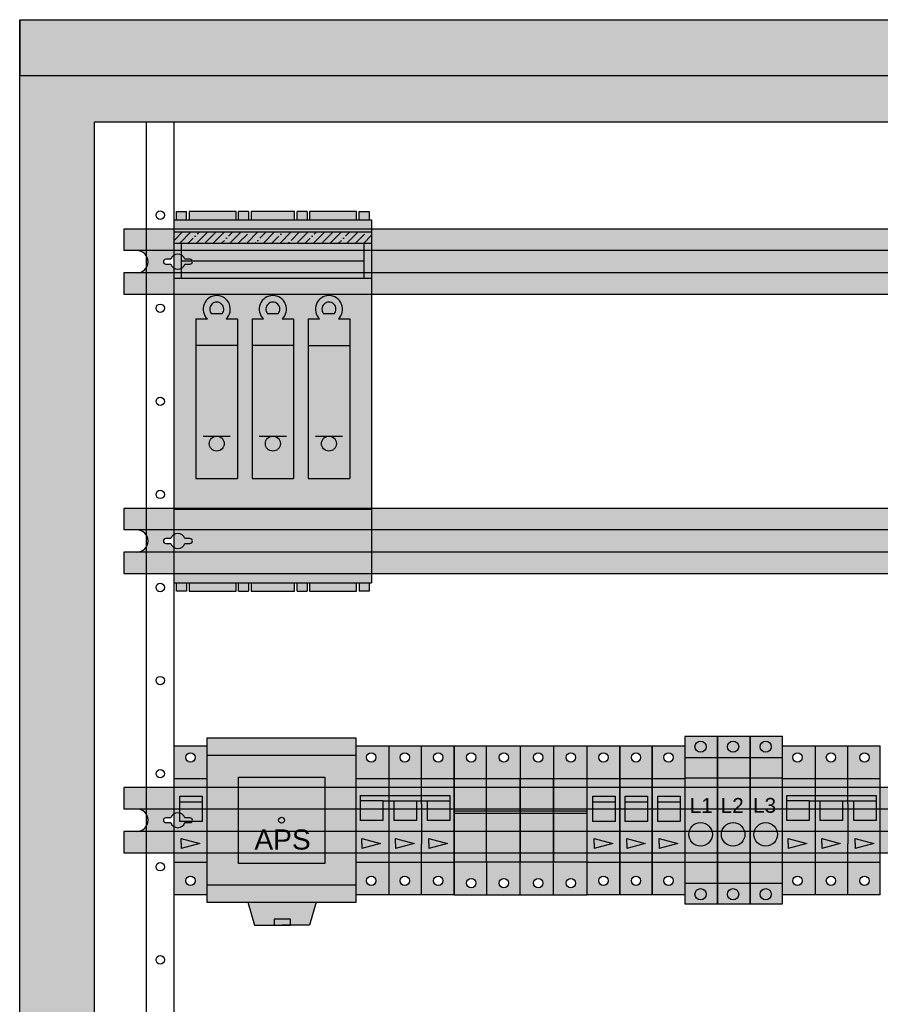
# Model space of a CAD drawing. Header units: millimetres. Extents: x 2505 to 3495, y 1397 to 1684.
# Tile 51 of 59: x 3353 to 3376, y 1499 to 1525. Entities that reach past the tile are written whole.
import ezdxf

# ---------------------------------------------------------------- set-up
doc = ezdxf.new("R2010")
doc.units = ezdxf.units.MM
for name, color, linetype in [('device_rail', 7, 'Continuous'), ('devices', 7, 'Continuous'), ('EB_gniazda', 1, 'Continuous'), ('OZNACZENIE', 7, 'Continuous'), ('rear_wall', 7, 'Continuous')]:
    doc.layers.add(name, color=color, linetype=linetype)
doc.styles.get("Standard").update_dxf_attribs({"font": 'arial.ttf'})

# ---------------------------------------------------------------- blocks, each defined once
blk = doc.blocks.new('102059aIP54')
at = {"layer": 'rear_wall'}
h = blk.add_hatch(color=129, dxfattribs=at)
h.paths.add_polyline_path([(76.000001, 173), (4.000001, 173), (4.000001, 170.5), (76.000001, 170.5)], flags=0)
h.paths.add_polyline_path([(80.000001, 176), (0.000001, 176), (0.000001, 173), (80.000001, 173)], flags=0)
h = blk.add_hatch(color=129, dxfattribs=at)
h.paths.add_polyline_path([(4.000001, 170.5), (4.000001, 173), (0.000001, 173), (0.000001, 3), (4.000001, 3), (4.000001, 5.5)], flags=0)
h.paths.add_polyline_path([(80.000001, 173), (76.000001, 173), (76.000001, 170.5), (76.000001, 5.5), (76.000001, 3), (80.000001, 3)], flags=0)
for p, q in [((0.000001, 176), (0.000001, 173)), ((0.000001, 173), (80.000001, 173)), ((4.000001, 170.5), (4.000001, 5.5)), ((6.800001, 170.5), (6.800001, 5.5))]:
    blk.add_line(p, q, dxfattribs=at)
for points in [[(0.000001, 173), (0.000001, 176), (80.000001, 176), (80.000001, 173)], [(4.000001, 3), (0.000001, 3), (0.000001, 173), (4.000001, 173)], [(76.000001, 170.5), (4.000001, 170.5)], [(4.000001, 170.5), (4.000001, 5.5)], [(4.000001, 5.5), (8.300001, 5.5), (8.300001, 170.5), (4.000001, 170.5)]]:
    blk.add_lwpolyline(points, dxfattribs=at)
blk.add_lwpolyline([(4.000001, 5.5), (76.000001, 5.5), (76.000001, 170.5), (4.000001, 170.5)], close=True, dxfattribs=at)
for centre in [(7.550001, 165.5), (7.550001, 160.5), (7.550001, 155.5), (7.550001, 150.5), (7.550001, 145.5), (7.550001, 140.5), (7.550001, 135.5), (7.550001, 130.5), (7.550001, 125.5)]:
    blk.add_circle(centre, 0.225, dxfattribs=at)
at = {"flags": 1}
for tag, p in [('BD', (96.812571, 16.613244)), ('NK', (96.812571, 14.621117)), ('TYP', (96.812571, 13.021011)), ('PO', (96.812571, 11.483586))]:
    blk.add_attdef(tag, p, '', height=1, dxfattribs=at)
blk = doc.blocks.new('293596b')
at = {"layer": 'device_rail'}
h = blk.add_hatch(color=254, dxfattribs=at)
h.paths.add_polyline_path([(70.4, 1.75), (1.6, 1.75), (1.6, 0.6), (2.3, 0.6), (70.4, 0.6)], flags=0)
h.paths.add_polyline_path([(69.1, 0.6), (2.3, 0.6, -1), (2.3, -0.6), (69.1, -0.6, -1)], flags=0)
h.paths.add_polyline_path([(5.148, -0.129), (4.878, -0.129, -0.714845), (4.122, -0.129), (3.852, -0.129, -1), (3.852, 0.129), (4.122, 0.129, -0.714845), (4.878, 0.129), (5.148, 0.129, -1)], flags=0)
h.paths.add_polyline_path([(66.852, 0.129), (67.122, 0.129, -0.714845), (67.878, 0.129), (68.148, 0.129, -1), (68.148, -0.129), (67.878, -0.129, -0.714845), (67.122, -0.129), (66.852, -0.129, -1)], flags=0)
h.paths.add_polyline_path([(70.4, -0.6), (1.6, -0.6), (1.6, -1.75), (70.4, -1.75)], flags=0)
h.paths.add_polyline_path([(70.4, 0.6), (69.1, 0.6, -0.281109), (69.634, 0.274, -1.27072), (69.634, -0.274, -0.281109), (69.1, -0.6), (70.4, -0.6)], flags=0)
at = {"layer": 'device_rail', "color": 18}
for p, q in [((70.4, 0.6), (1.6, 0.6)), ((2.3, 0.6), (1.6, 0.6)), ((70.4, -0.6), (1.6, -0.6)), ((2.3, -0.6), (1.6, -0.6))]:
    blk.add_line(p, q, dxfattribs=at)
for points in [[(1.6, -0.6), (1.6, -1.75), (70.4, -1.75), (70.4, 1.75), (1.6, 1.75), (1.6, 0.6)], [(4.122, 0.129), (3.852, 0.129)], [(5.148, 0.129), (4.878, 0.129)], [(66.852, 0.129), (67.122, 0.129)], [(67.878, 0.129), (68.148, 0.129)], [(3.852, -0.129), (4.122, -0.129)], [(4.878, -0.129), (5.148, -0.129)], [(67.122, -0.129), (66.852, -0.129)], [(68.148, -0.129), (67.878, -0.129)]]:
    blk.add_lwpolyline(points, dxfattribs=at)
for centre, radius, start, end in [((2.3, 0), 0.6, 270, 90), ((69.1, 0), 0.6, 27.1953, 332.8047), ((3.852, 0), 0.129, 90, 270), ((4.5, 0), 0.4, 18.8822, 161.1178), ((5.148, 0), 0.129, 270, 90), ((66.852, 0), 0.129, 90, 270), ((67.5, 0), 0.4, 18.8822, 161.1178), ((68.148, 0), 0.129, 270, 90), ((69.7, 0), 0.282, 256.4023, 103.5977), ((4.5, 0), 0.4, 198.8822, 341.1178), ((67.5, 0), 0.4, 198.8822, 341.1178)]:
    blk.add_arc(centre, radius, start, end, dxfattribs=at)
at = {"flags": 1}
for tag, p in [('BD', (73.893, 16.217)), ('NK', (73.893, 14.225)), ('TYP', (73.893, 12.625)), ('PO', (73.893, 11.087))]:
    blk.add_attdef(tag, p, '', height=1, dxfattribs=at)
blk = doc.blocks.new('278843')
at = {"layer": 'devices'}
h = blk.add_hatch(color=9, dxfattribs=at)
h.paths.add_polyline_path([(2.1, 1.277), (2.1, 1), (2.1, 0.723), (3.1, 1)], flags=0)
h.paths.add_polyline_path([(4.9, 1), (3.9, 1.277), (3.9, 1), (3.9, 0.723)], flags=0)
h.paths.add_polyline_path([(0.225, 2.234), (1.425, 2.234), (1.425, 3.284), (0.225, 3.284)], flags=0)
h.paths.add_polyline_path([(1.3, 1), (0.3, 1.277), (0.3, 1), (0.3, 0.723)], flags=0)
h.paths.add_polyline_path([(2.025, 2.234), (3.225, 2.234), (3.225, 3.284), (2.025, 3.284)], flags=0)
h.paths.add_polyline_path([(1.75, 3.584), (0.225, 3.584), (0.225, 3.284), (1.425, 3.284), (1.75, 3.284)], flags=0)
h.paths.add_polyline_path([(1.75, 3.284), (2.025, 3.284), (3.225, 3.284), (3.5, 3.284), (3.5, 3.584), (1.75, 3.584)], flags=0)
h.paths.add_polyline_path([(5.025, 3.584), (3.5, 3.584), (3.5, 3.284), (3.825, 3.284), (4.545, 3.284), (5.025, 3.284)], flags=0)
h.paths.add_polyline_path([(5.025, 3.284), (4.545, 3.284), (3.825, 3.284), (3.825, 2.234), (5.025, 2.234)], flags=0)
h.paths.add_polyline_path([(1.75, 4.5), (1.75, 3.584), (3.5, 3.584), (3.5, 4.5)], flags=0)
h.paths.add_polyline_path([(1.75, 6.25), (1.75, 4.5), (3.5, 4.5), (3.5, 6.25)], flags=0)
h.paths.add_polyline_path([(2.85, 5.625, -1), (2.35, 5.625, -1)], flags=0)
h.paths.add_polyline_path([(3.5, 0.989), (3.5, 3.125), (3.5, 3.284), (3.225, 3.284), (3.225, 2.234), (2.025, 2.234), (2.025, 3.284), (1.75, 3.284), (1.75, 3.125), (1.75, 0), (3.5, 0)], flags=0)
h.paths.add_polyline_path([(3.1, 1), (2.1, 0.723), (2.1, 1), (2.1, 1.277)], flags=0)
h.paths.add_polyline_path([(3.5, -1.75), (3.5, 0), (1.75, 0), (1.75, -1.75)], flags=0)
h.paths.add_polyline_path([(2.85, -1, -1), (2.35, -1, -1)], flags=0)
h.paths.add_polyline_path([(0, -1.75), (1.725, -1.75), (1.75, -1.75), (1.75, 0), (1.725, 0), (0, 0)], flags=0)
h.paths.add_polyline_path([(1.05, -1, -1), (0.55, -1, -1)], flags=0)
h.paths.add_polyline_path([(0, 4.5), (0, 0), (1.725, 0), (1.75, 0), (1.75, 3.125), (1.75, 3.284), (1.425, 3.284), (1.425, 2.234), (0.225, 2.234), (0.225, 3.284), (0.225, 3.584), (1.75, 3.584), (1.75, 4.5), (1.725, 4.5)], flags=0)
h.paths.add_polyline_path([(0.3, 0.723), (0.3, 1), (0.3, 1.277), (1.3, 1)], flags=0)
h.paths.add_polyline_path([(1.725, 4.5), (1.75, 4.5), (1.75, 6.25), (1.725, 6.25), (0, 6.25), (0, 4.5)], flags=0)
h.paths.add_polyline_path([(1.05, 5.625, -1), (0.55, 5.625, -1)], flags=0)
h.paths.add_polyline_path([(3.525, 0), (3.5, 0), (3.5, -1.75), (3.525, -1.75), (5.25, -1.75), (5.25, 0)], flags=0)
h.paths.add_polyline_path([(4.65, -1, -1), (4.15, -1, -1)], flags=0)
h.paths.add_polyline_path([(3.525, 4.5), (3.5, 4.5), (3.5, 3.584), (5.025, 3.584), (5.025, 3.284), (5.025, 2.234), (3.825, 2.234), (3.825, 3.284), (3.5, 3.284), (3.5, 3.125), (3.5, 0.989), (3.5, 0), (3.525, 0), (5.25, 0), (5.25, 4.5)], flags=0)
h.paths.add_polyline_path([(3.9, 0.723), (3.9, 1), (3.9, 1.277), (4.9, 1)], flags=0)
h.paths.add_polyline_path([(5.25, 6.25), (3.525, 6.25), (3.5, 6.25), (3.5, 4.5), (3.525, 4.5), (5.25, 4.5)], flags=0)
h.paths.add_polyline_path([(4.65, 5.625, -1), (4.15, 5.625, -1)], flags=0)
at = {"layer": 'devices', "color": 18}
for p, q in [((0, -1.75), (0, 6.25)), ((0, 6.25), (1.725, 6.25)), ((1.725, 6.25), (3.525, 6.25)), ((1.75, 6.25), (1.75, 3.125)), ((3.5, 3.125), (3.5, 6.25)), ((3.525, 6.25), (5.25, 6.25)), ((5.25, -1.75), (5.25, 6.25)), ((0, 4.5), (1.725, 4.5)), ((1.725, 4.5), (3.525, 4.5)), ((3.525, 4.5), (5.25, 4.5)), ((0.225, 3.284), (0.225, 3.584)), ((0.225, 3.584), (5.025, 3.584)), ((0.225, 2.234), (0.225, 3.284)), ((1.425, 3.284), (0.225, 3.284)), ((0.225, 3.284), (0.225, 3.284)), ((0.225, 3.284), (0.225, 3.284)), ((1.425, 3.284), (1.425, 2.234)), ((1.425, 3.284), (5.025, 3.284)), ((2.025, 2.234), (2.025, 3.284)), ((3.225, 3.284), (3.225, 2.234)), ((3.825, 2.234), (3.825, 3.284)), ((4.545, 3.284), (4.545, 3.284)), ((4.545, 3.284), (4.545, 3.284)), ((5.025, 3.584), (5.025, 2.234)), ((1.75, 3.125), (1.75, -1.75)), ((3.5, 3.125), (3.5, 0.989)), ((1.425, 2.234), (0.225, 2.234)), ((3.225, 2.234), (2.025, 2.234)), ((5.025, 2.234), (3.825, 2.234)), ((0.3, 1), (0.3, 1.277)), ((0.3, 1.277), (1.3, 1)), ((2.1, 1.277), (3.1, 1)), ((2.1, 1), (2.1, 1.277)), ((3.9, 1), (3.9, 1.277)), ((3.9, 1.277), (4.9, 1)), ((0.3, 1), (0.3, 0.723)), ((1.3, 1), (0.3, 0.723)), ((3.1, 1), (2.1, 0.723)), ((2.1, 1), (2.1, 0.723)), ((3.5, -1.75), (3.5, 0.989)), ((3.9, 1), (3.9, 0.723)), ((4.9, 1), (3.9, 0.723)), ((0, 0), (1.725, 0)), ((1.725, 0), (3.525, 0)), ((3.525, 0), (5.25, 0)), ((1.725, -1.75), (0, -1.75)), ((3.525, -1.75), (1.725, -1.75)), ((5.25, -1.75), (3.525, -1.75))]:
    blk.add_line(p, q, dxfattribs=at)
for centre in [(0.8, 5.625), (2.6, 5.625), (4.4, 5.625), (0.8, -1), (2.6, -1), (4.4, -1)]:
    blk.add_circle(centre, 0.25, dxfattribs=at)
at = {"flags": 1}
for tag, p in [('BD', (6.961, 3.38)), ('NK', (6.961, 1.388)), ('TYP', (6.961, -0.213)), ('PO', (6.961, -1.75))]:
    blk.add_attdef(tag, p, '', height=1, dxfattribs=at)
at = {"layer": 'OZNACZENIE'}
blk.add_attdef('OZ', (3.08, 6.665), '', height=1, rotation=90, dxfattribs=at)
blk = doc.blocks.new('F952530410')
at = {"layer": 'devices'}
h = blk.add_hatch(color=9, dxfattribs=at)
h.paths.add_polyline_path([(5.4, 0), (5.35, 0), (5.35, -1.75), (5.4, -1.75), (7.15, -1.75), (7.15, 0)], flags=0)
h.paths.add_polyline_path([(6.525, -1.125, -1), (6.025, -1.125, -1)], flags=0)
h.paths.add_polyline_path([(5.4, 4.5), (7.15, 4.5), (7.15, 6.25), (5.4, 6.25), (5.35, 6.25), (5.35, 4.5)], flags=0)
h.paths.add_polyline_path([(6.525, 5.625, -1), (6.025, 5.625, -1)], flags=0)
h.paths.add_polyline_path([(1.75, 2.75), (0, 2.75), (0, 2.625), (1.75, 2.625)], flags=0)
h.paths.add_polyline_path([(1.75, 6.25), (0, 6.25), (0, 4.5), (1.75, 4.5)], flags=0)
h.paths.add_polyline_path([(1.175, 5.625, -1), (0.675, 5.625, -1)], flags=0)
h.paths.add_polyline_path([(1.75, 4.5), (0, 4.5), (0, 2.75), (1.75, 2.75)], flags=0)
h.paths.add_polyline_path([(3.55, 2.75), (1.8, 2.75), (1.75, 2.75), (1.75, 2.625), (1.8, 2.625), (3.55, 2.625)], flags=0)
h.paths.add_polyline_path([(0, 0), (1.75, 0), (1.75, 2.625), (0, 2.625)], flags=0)
h.paths.add_polyline_path([(0, 0), (0, -1.75), (1.75, -1.75), (1.75, 0)], flags=0)
h.paths.add_polyline_path([(1.175, -1.125, -1), (0.675, -1.125, -1)], flags=0)
h.paths.add_polyline_path([(3.55, 6.25), (1.8, 6.25), (1.75, 6.25), (1.75, 4.5), (1.8, 4.5), (3.55, 4.5)], flags=0)
h.paths.add_polyline_path([(2.925, 5.625, -1), (2.425, 5.625, -1)], flags=0)
h.paths.add_polyline_path([(3.55, 4.5), (1.8, 4.5), (1.75, 4.5), (1.75, 2.75), (1.8, 2.75), (3.55, 2.75)], flags=0)
h.paths.add_polyline_path([(3.55, 2.75), (3.6, 2.75), (5.35, 2.75), (5.35, 4.5), (3.6, 4.5), (3.55, 4.5)], flags=0)
h.paths.add_polyline_path([(5.35, 2.625), (5.4, 2.625), (7.15, 2.625), (7.15, 2.75), (5.4, 2.75), (5.35, 2.75)], flags=0)
h.paths.add_polyline_path([(5.35, 2.75), (5.4, 2.75), (7.15, 2.75), (7.15, 4.5), (5.4, 4.5), (5.35, 4.5)], flags=0)
h.paths.add_polyline_path([(5.35, 4.5), (5.35, 6.25), (3.6, 6.25), (3.55, 6.25), (3.55, 4.5), (3.6, 4.5)], flags=0)
h.paths.add_polyline_path([(4.775, 5.625, -1), (4.275, 5.625, -1)], flags=0)
h.paths.add_polyline_path([(1.8, 0), (1.75, 0), (1.75, -1.75), (1.8, -1.75), (3.55, -1.75), (3.55, 0)], flags=0)
h.paths.add_polyline_path([(2.925, -1.125, -1), (2.425, -1.125, -1)], flags=0)
h.paths.add_polyline_path([(3.6, 2.625), (5.35, 2.625), (5.35, 2.75), (3.6, 2.75), (3.55, 2.75), (3.55, 2.625)], flags=0)
h.paths.add_polyline_path([(3.55, 2.625), (1.8, 2.625), (1.75, 2.625), (1.75, 0), (1.8, 0), (3.55, 0), (3.55, 0.25)], flags=0)
h.paths.add_polyline_path([(3.6, 0), (3.55, 0), (3.55, -1.75), (3.6, -1.75), (5.35, -1.75), (5.35, 0)], flags=0)
h.paths.add_polyline_path([(4.775, -1.125, -1), (4.275, -1.125, -1)], flags=0)
h.paths.add_polyline_path([(5.35, 0.25), (5.35, 2.625), (3.6, 2.625), (3.55, 2.625), (3.55, 0.25), (3.55, 0), (3.6, 0), (5.35, 0)], flags=0)
h.paths.add_polyline_path([(5.35, 0), (5.4, 0), (7.15, 0), (7.15, 2.625), (5.4, 2.625), (5.35, 2.625), (5.35, 0.25)], flags=0)
h = blk.add_hatch(color=9, dxfattribs=at)
h.paths.add_polyline_path([(5.4, 0), (5.35, 0), (5.35, -1.75), (5.4, -1.75), (7.15, -1.75), (7.15, 0)], flags=0)
h.paths.add_polyline_path([(6.525, -1.125, -1), (6.025, -1.125, -1)], flags=0)
h.paths.add_polyline_path([(5.4, 4.5), (7.15, 4.5), (7.15, 6.25), (5.4, 6.25), (5.35, 6.25), (5.35, 4.5)], flags=0)
h.paths.add_polyline_path([(6.525, 5.625, -1), (6.025, 5.625, -1)], flags=0)
h.paths.add_polyline_path([(1.75, 2.75), (0, 2.75), (0, 2.625), (1.75, 2.625)], flags=0)
h.paths.add_polyline_path([(1.75, 6.25), (0, 6.25), (0, 4.5), (1.75, 4.5)], flags=0)
h.paths.add_polyline_path([(1.175, 5.625, -1), (0.675, 5.625, -1)], flags=0)
h.paths.add_polyline_path([(1.75, 4.5), (0, 4.5), (0, 2.75), (1.75, 2.75)], flags=0)
h.paths.add_polyline_path([(3.55, 2.75), (1.8, 2.75), (1.75, 2.75), (1.75, 2.625), (1.8, 2.625), (3.55, 2.625)], flags=0)
h.paths.add_polyline_path([(0, 0), (1.75, 0), (1.75, 2.625), (0, 2.625)], flags=0)
h.paths.add_polyline_path([(0, 0), (0, -1.75), (1.75, -1.75), (1.75, 0)], flags=0)
h.paths.add_polyline_path([(1.175, -1.125, -1), (0.675, -1.125, -1)], flags=0)
h.paths.add_polyline_path([(3.55, 6.25), (1.8, 6.25), (1.75, 6.25), (1.75, 4.5), (1.8, 4.5), (3.55, 4.5)], flags=0)
h.paths.add_polyline_path([(2.925, 5.625, -1), (2.425, 5.625, -1)], flags=0)
h.paths.add_polyline_path([(3.55, 4.5), (1.8, 4.5), (1.75, 4.5), (1.75, 2.75), (1.8, 2.75), (3.55, 2.75)], flags=0)
h.paths.add_polyline_path([(3.55, 2.75), (3.6, 2.75), (5.35, 2.75), (5.35, 4.5), (3.6, 4.5), (3.55, 4.5)], flags=0)
h.paths.add_polyline_path([(5.35, 2.625), (5.4, 2.625), (7.15, 2.625), (7.15, 2.75), (5.4, 2.75), (5.35, 2.75)], flags=0)
h.paths.add_polyline_path([(5.35, 2.75), (5.4, 2.75), (7.15, 2.75), (7.15, 4.5), (5.4, 4.5), (5.35, 4.5)], flags=0)
h.paths.add_polyline_path([(5.35, 4.5), (5.35, 6.25), (3.6, 6.25), (3.55, 6.25), (3.55, 4.5), (3.6, 4.5)], flags=0)
h.paths.add_polyline_path([(4.775, 5.625, -1), (4.275, 5.625, -1)], flags=0)
h.paths.add_polyline_path([(1.8, 0), (1.75, 0), (1.75, -1.75), (1.8, -1.75), (3.55, -1.75), (3.55, 0)], flags=0)
h.paths.add_polyline_path([(2.925, -1.125, -1), (2.425, -1.125, -1)], flags=0)
h.paths.add_polyline_path([(3.6, 2.625), (5.35, 2.625), (5.35, 2.75), (3.6, 2.75), (3.55, 2.75), (3.55, 2.625)], flags=0)
h.paths.add_polyline_path([(3.55, 2.625), (1.8, 2.625), (1.75, 2.625), (1.75, 0), (1.8, 0), (3.55, 0), (3.55, 0.25)], flags=0)
h.paths.add_polyline_path([(3.6, 0), (3.55, 0), (3.55, -1.75), (3.6, -1.75), (5.35, -1.75), (5.35, 0)], flags=0)
h.paths.add_polyline_path([(4.775, -1.125, -1), (4.275, -1.125, -1)], flags=0)
h.paths.add_polyline_path([(5.35, 0.25), (5.35, 2.625), (3.6, 2.625), (3.55, 2.625), (3.55, 0.25), (3.55, 0), (3.6, 0), (5.35, 0)], flags=0)
h.paths.add_polyline_path([(5.35, 0), (5.4, 0), (7.15, 0), (7.15, 2.625), (5.4, 2.625), (5.35, 2.625), (5.35, 0.25)], flags=0)
at = {"layer": 'devices', "color": 18}
for p, q in [((0, 6.25), (1.8, 6.25)), ((0, 6.25), (0, -1.75)), ((0, 6.25), (1.8, 6.25)), ((0, 6.25), (0, -1.75)), ((1.75, 4.5), (1.75, 6.25)), ((1.75, 4.5), (1.75, 6.25)), ((1.8, 6.25), (3.6, 6.25)), ((1.8, 6.25), (3.6, 6.25)), ((3.55, 6.25), (3.55, 0)), ((3.55, 6.25), (3.55, 0)), ((3.6, 6.25), (5.4, 6.25)), ((3.6, 6.25), (5.4, 6.25)), ((5.35, 6.25), (5.35, 0)), ((5.35, 6.25), (5.35, 0)), ((5.4, 6.25), (7.15, 6.25)), ((5.4, 6.25), (7.15, 6.25)), ((7.15, -1.75), (7.15, 6.25)), ((7.15, -1.75), (7.15, 6.25)), ((0, 4.5), (1.8, 4.5)), ((0, 4.5), (1.8, 4.5)), ((0, 4.5), (1.8, 4.5)), ((1.75, 0), (1.75, 4.5)), ((1.75, 0), (1.75, 4.5)), ((1.75, 0), (1.75, 4.5)), ((1.8, 4.5), (3.6, 4.5)), ((1.8, 4.5), (3.6, 4.5)), ((1.8, 4.5), (3.6, 4.5)), ((3.55, 0), (3.55, 4.5)), ((3.55, 0), (3.55, 4.5)), ((3.55, 0), (3.55, 4.5)), ((3.6, 4.5), (5.4, 4.5)), ((3.6, 4.5), (5.4, 4.5)), ((3.6, 4.5), (5.4, 4.5)), ((5.35, 0), (5.35, 4.5)), ((5.35, 0), (5.35, 4.5)), ((5.35, 0), (5.35, 4.5)), ((5.4, 4.5), (7.15, 4.5)), ((5.4, 4.5), (7.15, 4.5)), ((5.4, 4.5), (7.15, 4.5)), ((0, 2.75), (1.8, 2.75)), ((0, 2.75), (1.8, 2.75)), ((0, 2.75), (1.8, 2.75)), ((1.8, 2.75), (3.6, 2.75)), ((1.8, 2.75), (3.6, 2.75)), ((1.8, 2.75), (3.6, 2.75)), ((3.6, 2.75), (5.4, 2.75)), ((3.6, 2.75), (5.4, 2.75)), ((3.6, 2.75), (5.4, 2.75)), ((5.4, 2.75), (7.15, 2.75)), ((5.4, 2.75), (7.15, 2.75)), ((5.4, 2.75), (7.15, 2.75)), ((0, 2.625), (1.8, 2.625)), ((0, 2.625), (1.8, 2.625)), ((0, 2.625), (1.8, 2.625)), ((1.8, 2.625), (3.6, 2.625)), ((1.8, 2.625), (3.6, 2.625)), ((1.8, 2.625), (3.6, 2.625)), ((3.6, 2.625), (5.4, 2.625)), ((3.6, 2.625), (5.4, 2.625)), ((3.6, 2.625), (5.4, 2.625)), ((5.4, 2.625), (7.15, 2.625)), ((5.4, 2.625), (7.15, 2.625)), ((5.4, 2.625), (7.15, 2.625)), ((1.8, 0), (0, 0)), ((1.8, 0), (0, 0)), ((1.8, 0), (0, 0)), ((1.75, 0), (1.75, -1.75)), ((1.75, 0), (1.75, -1.75)), ((1.75, 0), (1.75, -1.75)), ((3.6, 0), (1.8, 0)), ((3.6, 0), (1.8, 0)), ((3.6, 0), (1.8, 0)), ((3.55, -1.75), (3.55, 0.25)), ((3.55, -1.75), (3.55, 0.25)), ((3.55, -1.75), (3.55, 0.25)), ((5.4, 0), (3.6, 0)), ((5.4, 0), (3.6, 0)), ((5.4, 0), (3.6, 0)), ((5.35, -1.75), (5.35, 0.25)), ((5.35, -1.75), (5.35, 0.25)), ((5.35, -1.75), (5.35, 0.25)), ((7.15, 0), (5.4, 0)), ((7.15, 0), (5.4, 0)), ((7.15, 0), (5.4, 0)), ((0, -1.75), (1.8, -1.75)), ((0, -1.75), (1.8, -1.75)), ((0, -1.75), (1.8, -1.75)), ((1.8, -1.75), (3.6, -1.75)), ((1.8, -1.75), (3.6, -1.75)), ((1.8, -1.75), (3.6, -1.75)), ((3.6, -1.75), (5.4, -1.75)), ((3.6, -1.75), (5.4, -1.75)), ((3.6, -1.75), (5.4, -1.75)), ((5.4, -1.75), (7.15, -1.75)), ((5.4, -1.75), (7.15, -1.75)), ((5.4, -1.75), (7.15, -1.75))]:
    blk.add_line(p, q, dxfattribs=at)
for centre in [(0.925, 5.625), (0.925, 5.625), (0.925, 5.625), (2.675, 5.625), (2.675, 5.625), (2.675, 5.625), (4.525, 5.625), (4.525, 5.625), (4.525, 5.625), (6.275, 5.625), (6.275, 5.625), (6.275, 5.625), (0.925, -1.125), (0.925, -1.125), (0.925, -1.125), (2.675, -1.125), (2.675, -1.125), (2.675, -1.125), (4.525, -1.125), (4.525, -1.125), (4.525, -1.125), (6.275, -1.125), (6.275, -1.125), (6.275, -1.125)]:
    blk.add_circle(centre, 0.25, dxfattribs=at)
at = {"flags": 1}
for tag, p in [('BD', (8.975, 3.38)), ('NK', (8.975, 1.388)), ('TYP', (8.975, -0.213)), ('PO', (8.975, -1.75))]:
    blk.add_attdef(tag, p, '', height=1, dxfattribs=at)
at = {"layer": 'OZNACZENIE'}
blk.add_attdef('OZ', (4.105, 6.665), '', height=1, rotation=90, dxfattribs=at)
blk = doc.blocks.new('1')
at = {"layer": 'devices'}
h = blk.add_hatch(color=9, dxfattribs=at)
h.paths.add_polyline_path([(72.283, 21.666, 1), (71.681, 21.666, 1)], flags=0)
h.paths.add_polyline_path([(71.46, 21.666, 1), (70.858, 21.666, 1)], flags=0)
h.paths.add_polyline_path([(71.842, 20.522, 1), (71.24, 20.522, 1)], flags=0)
h.paths.add_polyline_path([(72.173, 16.956, 1), (70.908, 16.956, 1)], flags=0)
h.paths.add_polyline_path([(72.173, 16.956, -1), (70.908, 16.956, -1)], flags=0)
h.paths.add_polyline_path([(70.698, 19.967), (70.698, 15.467), (72.448, 15.467), (72.448, 19.967)], flags=0)
h.paths.add_polyline_path([(71.842, 20.522, -1), (71.24, 20.522, -1)], flags=0)
h.paths.add_polyline_path([(72.448, 19.967), (72.448, 21.092), (70.698, 21.092), (70.698, 19.967)], flags=0)
h.paths.add_polyline_path([(71.842, 14.906, -1), (71.24, 14.906, -1)], flags=0)
h.paths.add_polyline_path([(70.698, 15.467), (70.698, 14.342), (72.448, 14.342), (72.448, 15.467)], flags=0)
h.paths.add_polyline_path([(72.283, 13.742, -1), (71.681, 13.742, -1)], flags=0)
h.paths.add_polyline_path([(71.46, 13.742, -1), (70.858, 13.742, -1)], flags=0)
h.paths.add_polyline_path([(72.448, 14.342), (70.698, 14.342), (70.698, 13.217), (72.448, 13.217)], flags=0)
h.paths.add_polyline_path([(72.283, 21.666, -1), (71.681, 21.666, -1)], flags=0)
h.paths.add_polyline_path([(71.46, 21.666, -1), (70.858, 21.666, -1)], flags=0)
h.paths.add_polyline_path([(70.698, 21.092), (72.448, 21.092), (72.448, 22.217), (70.698, 22.217)], flags=0)
h = blk.add_hatch(color=9, dxfattribs=at)
h.paths.add_polyline_path([(74.033, 21.666, 1), (73.431, 21.666, 1)], flags=0)
h.paths.add_polyline_path([(73.21, 21.666, 1), (72.608, 21.666, 1)], flags=0)
h.paths.add_polyline_path([(73.592, 20.522, 1), (72.99, 20.522, 1)], flags=0)
h.paths.add_polyline_path([(73.923, 16.956, 1), (72.658, 16.956, 1)], flags=0)
h.paths.add_polyline_path([(73.923, 16.956, -1), (72.658, 16.956, -1)], flags=0)
h.paths.add_polyline_path([(72.448, 19.967), (72.448, 15.467), (74.198, 15.467), (74.198, 19.967)], flags=0)
h.paths.add_polyline_path([(73.592, 20.522, -1), (72.99, 20.522, -1)], flags=0)
h.paths.add_polyline_path([(74.198, 19.967), (74.198, 21.092), (72.448, 21.092), (72.448, 19.967)], flags=0)
h.paths.add_polyline_path([(73.592, 14.906, -1), (72.99, 14.906, -1)], flags=0)
h.paths.add_polyline_path([(72.448, 15.467), (72.448, 14.342), (74.198, 14.342), (74.198, 15.467)], flags=0)
h.paths.add_polyline_path([(74.033, 13.742, -1), (73.431, 13.742, -1)], flags=0)
h.paths.add_polyline_path([(73.21, 13.742, -1), (72.608, 13.742, -1)], flags=0)
h.paths.add_polyline_path([(74.198, 14.342), (72.448, 14.342), (72.448, 13.217), (74.198, 13.217)], flags=0)
h.paths.add_polyline_path([(74.033, 21.666, -1), (73.431, 21.666, -1)], flags=0)
h.paths.add_polyline_path([(73.21, 21.666, -1), (72.608, 21.666, -1)], flags=0)
h.paths.add_polyline_path([(72.448, 21.092), (74.198, 21.092), (74.198, 22.217), (72.448, 22.217)], flags=0)
h = blk.add_hatch(color=9, dxfattribs=at)
h.paths.add_polyline_path([(75.783, 21.666, 1), (75.181, 21.666, 1)], flags=0)
h.paths.add_polyline_path([(74.96, 21.666, 1), (74.358, 21.666, 1)], flags=0)
h.paths.add_polyline_path([(75.342, 20.522, 1), (74.74, 20.522, 1)], flags=0)
h.paths.add_polyline_path([(75.673, 16.956, 1), (74.408, 16.956, 1)], flags=0)
h.paths.add_polyline_path([(75.673, 16.956, -1), (74.408, 16.956, -1)], flags=0)
h.paths.add_polyline_path([(74.198, 19.967), (74.198, 15.467), (75.948, 15.467), (75.948, 19.967)], flags=0)
h.paths.add_polyline_path([(75.342, 20.522, -1), (74.74, 20.522, -1)], flags=0)
h.paths.add_polyline_path([(75.948, 19.967), (75.948, 21.092), (74.198, 21.092), (74.198, 19.967)], flags=0)
h.paths.add_polyline_path([(75.342, 14.906, -1), (74.74, 14.906, -1)], flags=0)
h.paths.add_polyline_path([(74.198, 15.467), (74.198, 14.342), (75.948, 14.342), (75.948, 15.467)], flags=0)
h.paths.add_polyline_path([(75.783, 13.742, -1), (75.181, 13.742, -1)], flags=0)
h.paths.add_polyline_path([(74.96, 13.742, -1), (74.358, 13.742, -1)], flags=0)
h.paths.add_polyline_path([(75.948, 14.342), (74.198, 14.342), (74.198, 13.217), (75.948, 13.217)], flags=0)
h.paths.add_polyline_path([(75.783, 21.666, -1), (75.181, 21.666, -1)], flags=0)
h.paths.add_polyline_path([(74.96, 21.666, -1), (74.358, 21.666, -1)], flags=0)
h.paths.add_polyline_path([(74.198, 21.092), (75.948, 21.092), (75.948, 22.217), (74.198, 22.217)], flags=0)
h = blk.add_hatch(color=9, dxfattribs=at)
h.paths.add_polyline_path([(71.46, 13.742, 1), (70.858, 13.742, 1)], flags=0)
h.paths.add_polyline_path([(72.283, 13.742, 1), (71.681, 13.742, 1)], flags=0)
h.paths.add_polyline_path([(71.842, 14.906, 1), (71.24, 14.906, 1)], flags=0)
h = blk.add_hatch(color=9, dxfattribs=at)
h.paths.add_polyline_path([(73.21, 13.742, 1), (72.608, 13.742, 1)], flags=0)
h.paths.add_polyline_path([(74.033, 13.742, 1), (73.431, 13.742, 1)], flags=0)
h.paths.add_polyline_path([(73.592, 14.906, 1), (72.99, 14.906, 1)], flags=0)
h = blk.add_hatch(color=9, dxfattribs=at)
h.paths.add_polyline_path([(74.96, 13.742, 1), (74.358, 13.742, 1)], flags=0)
h.paths.add_polyline_path([(75.783, 13.742, 1), (75.181, 13.742, 1)], flags=0)
h.paths.add_polyline_path([(75.342, 14.906, 1), (74.74, 14.906, 1)], flags=0)
at = {"layer": 'devices', "color": 18}
for p, q in [((70.698, 21.092), (72.448, 21.092)), ((72.448, 21.092), (74.198, 21.092)), ((74.198, 21.092), (75.948, 21.092)), ((70.698, 14.342), (72.448, 14.342)), ((72.448, 14.342), (74.198, 14.342)), ((74.198, 14.342), (75.948, 14.342))]:
    blk.add_line(p, q, dxfattribs=at)
for points in [[(70.698, 19.967), (70.698, 13.217), (72.448, 13.217), (72.448, 22.217), (70.698, 22.217), (70.698, 19.967)], [(72.448, 19.967), (72.448, 13.217), (74.198, 13.217), (74.198, 22.217), (72.448, 22.217), (72.448, 19.967)], [(74.198, 19.967), (74.198, 13.217), (75.948, 13.217), (75.948, 22.217), (74.198, 22.217), (74.198, 19.967)]]:
    blk.add_lwpolyline(points, dxfattribs=at)
for points in [[(70.698, 15.467), (72.448, 15.467), (72.448, 19.967), (70.698, 19.967)], [(72.448, 15.467), (74.198, 15.467), (74.198, 19.967), (72.448, 19.967)], [(74.198, 15.467), (75.948, 15.467), (75.948, 19.967), (74.198, 19.967)]]:
    blk.add_lwpolyline(points, close=True, dxfattribs=at)
for centre, radius in [((71.541, 21.666), 0.301), ((73.291, 21.666), 0.301), ((75.041, 21.666), 0.301), ((71.541, 16.956), 0.633), ((73.291, 16.956), 0.633), ((75.041, 16.956), 0.633), ((71.541, 13.742), 0.301), ((73.291, 13.742), 0.301), ((75.041, 13.742), 0.301)]:
    blk.add_circle(centre, radius, dxfattribs=at)
at = {"color": 18, "char_height": 0.8, "attachment_point": 1}
for s, insert in [('L1', (70.954, 18.909)), ('L2', (72.619, 18.909)), ('L3', (74.359, 18.916))]:
    blk.add_mtext_dynamic_manual_height_columns(s, width=1.75, gutter_width=5, heights=[0], dxfattribs=dict(at, insert=insert))
at = {"layer": 'OZNACZENIE'}
blk.add_attdef('H03', (73.778, 22.633), '', height=1, rotation=90, dxfattribs=at)
blk = doc.blocks.new('278531')
at = {"layer": 'devices'}
h = blk.add_hatch(color=9, dxfattribs=at)
h.paths.add_polyline_path([(1.375, 1), (0.375, 1.277), (0.375, 1), (0.375, 0.723)], flags=0)
h.paths.add_polyline_path([(0, -1.75), (1.75, -1.75), (1.75, 0), (0, 0)], flags=0)
h.paths.add_polyline_path([(1.125, -1, -1), (0.625, -1, -1)], flags=0)
h.paths.add_polyline_path([(0, 0), (1.75, 0), (1.75, 4.5), (0, 4.5)], flags=0)
h.paths.add_polyline_path([(0.375, 0.723), (0.375, 1), (0.375, 1.277), (1.375, 1)], flags=0)
h.paths.add_polyline_path([(0.3, 2.187), (0.3, 3.237), (0.3, 3.537), (1.5, 3.537), (1.5, 3.237), (1.5, 3.087), (1.5, 2.187)], flags=0)
h.paths.add_polyline_path([(0, 4.5), (1.75, 4.5), (1.75, 6.25), (0, 6.25)], flags=0)
h.paths.add_polyline_path([(1.125, 5.625, -1), (0.625, 5.625, -1)], flags=0)
h.paths.add_polyline_path([(1.5, 3.537), (0.3, 3.537), (0.3, 3.237), (1.5, 3.237)], flags=0)
h.paths.add_polyline_path([(1.5, 2.187), (1.5, 3.087), (1.5, 3.237), (0.3, 3.237), (0.3, 2.187)], flags=0)
at = {"layer": 'devices', "color": 18}
for p, q in [((0, -1.75), (0, 6.25)), ((0, 6.25), (1.75, 6.25)), ((1.75, 6.25), (1.75, -1.75)), ((0, 4.5), (1.75, 4.5)), ((0.3, 3.237), (0.3, 3.537)), ((0.3, 3.537), (1.5, 3.537)), ((0.3, 3.237), (1.5, 3.237)), ((0.3, 2.187), (0.3, 3.237)), ((1.5, 3.537), (1.5, 3.087)), ((1.5, 3.237), (1.5, 2.187)), ((1.5, 2.187), (0.3, 2.187)), ((0.375, 1), (0.375, 1.277)), ((0.375, 1.277), (1.375, 1)), ((0.375, 1), (0.375, 0.723)), ((1.375, 1), (0.375, 0.723)), ((0, 0), (1.75, 0)), ((1.75, -1.75), (0, -1.75))]:
    blk.add_line(p, q, dxfattribs=at)
for centre in [(0.875, 5.625), (0.875, -1)]:
    blk.add_circle(centre, 0.25, dxfattribs=at)
at = {"flags": 1}
for tag, p in [('BD', (4.393, 3.38)), ('NK', (4.393, 1.388)), ('TYP', (4.393, -0.213)), ('PO', (4.393, -1.75))]:
    blk.add_attdef(tag, p, '', height=1, dxfattribs=at)
at = {"layer": 'OZNACZENIE'}
blk.add_attdef('OZ', (1.33, 6.665), '', height=1, rotation=90, dxfattribs=at)
blk = doc.blocks.new('aps')
at = {"layer": 'devices'}
h = blk.add_hatch(color=9, dxfattribs=at)
h.paths.add_polyline_path([(-90198131.36, -54775503.1), (-90198119.36, -54775503.1), (-90198125.36, -54775492.66)], flags=0)
h.paths.add_polyline_path([(-90198120.48, -54775573.74), (-90198120.48, -54775570.44), (-90198129.36, -54775570.44), (-90198129.36, -54775573.74), (-90198125.16, -54775573.74)], flags=0)
h.paths.add_polyline_path([(-90198139.96, -54775573.74), (-90198129.36, -54775573.74), (-90198129.36, -54775570.44), (-90198120.48, -54775570.44), (-90198120.48, -54775573.74), (-90198110.36, -54775573.74), (-90198106.79, -54775561.38), (-90198143.54, -54775561.38)], flags=0)
h.paths.add_polyline_path([(-90198165.53, -54775482.59), (-90198085.19, -54775482.59), (-90198085.19, -54775473.32), (-90198165.53, -54775473.32)], flags=0)
h.paths.add_polyline_path([(-90198085.19, -54775482.59), (-90198165.53, -54775482.59), (-90198165.53, -54775552.11), (-90198085.19, -54775552.11)], flags=0)
h.paths.add_polyline_path([(-90198125.36, -54775492.66, -1), (-90198125.36, -54775542.05, -1)], flags=0)
h.paths.add_polyline_path([(-90198085.19, -54775552.11), (-90198165.53, -54775552.11), (-90198165.53, -54775561.38), (-90198143.54, -54775561.38), (-90198106.79, -54775561.38), (-90198085.19, -54775561.38)], flags=0)
h.paths.add_polyline_path([(-90198123.77, -54775517.35, 1), (-90198126.95, -54775517.35, 1)], flags=0)
h = blk.add_hatch(color=9, dxfattribs=at)
h.paths.add_polyline_path([(-90198125.36, -54775492.66, 1), (-90198125.36, -54775542.05, 1)], flags=0)
h.paths.add_polyline_path([(-90198123.77, -54775517.35, -1), (-90198126.95, -54775517.35, -1)], flags=0)
h.paths.add_polyline_path([(-90198125.36, -54775492.66), (-90198119.36, -54775503.1), (-90198131.36, -54775503.1)], flags=0)
h.paths.add_polyline_path([(-90198123.77, -54775517.35, 1), (-90198126.95, -54775517.35, 1)], flags=0)
at = {"layer": 'devices', "color": 18}
for p, q in [((-90198148.53, -54775494.18), (-90198102.18, -54775494.18)), ((-90198148.53, -54775540.53), (-90198148.53, -54775494.18)), ((-90198102.18, -54775494.18), (-90198102.18, -54775540.53)), ((-90198102.18, -54775540.53), (-90198148.53, -54775540.53)), ((-90198143.54, -54775561.38), (-90198139.96, -54775573.74)), ((-90198106.79, -54775561.38), (-90198110.36, -54775573.74)), ((-90198139.96, -54775573.74), (-90198125.16, -54775573.74)), ((-90198110.36, -54775573.74), (-90198125.16, -54775573.74))]:
    blk.add_line(p, q, dxfattribs=at)
for points in [[(-90198165.53, -54775561.38), (-90198085.19, -54775561.38), (-90198085.19, -54775473.32), (-90198165.53, -54775473.32)], [(-90198165.53, -54775552.11), (-90198085.19, -54775552.11), (-90198085.19, -54775482.59), (-90198165.53, -54775482.59)], [(-90198129.36, -54775573.74), (-90198120.48, -54775573.74), (-90198120.48, -54775570.44), (-90198129.36, -54775570.44)]]:
    blk.add_lwpolyline(points, close=True, dxfattribs=at)
blk.add_circle((-90198125.36, -54775517.35), 1.59, dxfattribs=at)
at = {"color": 18, "insert": (-90198139.92, -54775522.32), "char_height": 10.815, "attachment_point": 1}
blk.add_mtext_dynamic_manual_height_columns('APS', width=38.2068, gutter_width=77.25, heights=[0], dxfattribs=at)
blk = doc.blocks.new('XNH00')
at = {"layer": 'devices'}
h = blk.add_hatch(color=9, dxfattribs=at)
h.paths.add_polyline_path([(0.67, 10.2), (0.13, 10.2), (0.13, 9.75), (0.67, 9.75)], flags=0)
h.paths.add_polyline_path([(3.33, 10.2), (0.8, 10.2), (0.8, 9.75), (3.33, 9.75)], flags=0)
h.paths.add_polyline_path([(4, 10.2), (3.46, 10.2), (3.46, 9.75), (4, 9.75)], flags=0)
h.paths.add_polyline_path([(6.47, 10.2), (4.13, 10.2), (4.13, 9.75), (6.47, 9.75)], flags=0)
h.paths.add_polyline_path([(7.14, 10.2), (6.6, 10.2), (6.6, 9.75), (7.14, 9.75)], flags=0)
h.paths.add_polyline_path([(9.8, 10.2), (7.27, 10.2), (7.27, 9.75), (9.8, 9.75)], flags=0)
h.paths.add_polyline_path([(10.47, 10.2), (9.93, 10.2), (9.93, 9.75), (10.47, 9.75)], flags=0)
h.paths.add_polyline_path([(0.67, -9.75), (0.13, -9.75), (0.13, -10.2), (0.67, -10.2)], flags=0)
h.paths.add_polyline_path([(3.33, -9.75), (0.8, -9.75), (0.8, -10.2), (3.33, -10.2)], flags=0)
h.paths.add_polyline_path([(4, -9.75), (3.46, -9.75), (3.46, -10.2), (4, -10.2)], flags=0)
h.paths.add_polyline_path([(6.47, -9.75), (4.13, -9.75), (4.13, -10.2), (6.47, -10.2)], flags=0)
h.paths.add_polyline_path([(7.14, -9.75), (6.6, -9.75), (6.6, -10.2), (7.14, -10.2)], flags=0)
h.paths.add_polyline_path([(9.8, -9.75), (7.27, -9.75), (7.27, -10.2), (9.8, -10.2)], flags=0)
h.paths.add_polyline_path([(10.47, -9.75), (9.93, -9.75), (9.93, -10.2), (10.47, -10.2)], flags=0)
h = blk.add_hatch(color=9, dxfattribs=at)
h.paths.add_polyline_path([(10.6, 9.75), (0, 9.75), (0, 9.1), (10.6, 9.1)], flags=0)
h.paths.add_polyline_path([(10.6, -5.8), (0, -5.8), (0, -9.75), (10.6, -9.75)], flags=0)
h = blk.add_hatch(color=252, dxfattribs=at)
h.paths.add_polyline_path([(10.6, 8.5), (10.4, 8.5), (10.4, 6.6), (10.6, 6.6)], flags=0)
h.paths.add_polyline_path([(10.6, 9.1), (0, 9.1), (0, 8.5), (10.6, 8.5)], flags=0)
h.paths.add_polyline_path([(0.2, 8.5), (0, 8.5), (0, 6.6), (0.2, 6.6)], flags=0)
h = blk.add_hatch(dxfattribs=at)
h.set_pattern_fill('ANSI35', color=18, scale=0.1, style=0, pattern_type=2)
h.set_pattern_definition([(45, (0, -4.4), (-0.449013, 0.449013), []), (45, (0.449, -4.4), (-0.449013, 0.449013), [0.79375, -0.15875, 0, -0.15875])])
h.paths.add_polyline_path([(10.6, 9.1), (0, 9.1), (0, 8.5), (10.6, 8.5)], flags=0)
for color, points in [(252, [(10.4, 8.5), (0.2, 8.5), (0.2, 6.6), (10.4, 6.6)]), (9, [(10.2, 8.5), (0.4, 8.5), (0.4, 7.55), (10.2, 7.55)])]:
    blk.add_hatch(color=color, dxfattribs=at).paths.add_polyline_path(points, flags=0)
h = blk.add_hatch(color=252, dxfattribs=at)
h.paths.add_polyline_path([(10.6, 6.6), (0, 6.6), (0, -5.8), (10.6, -5.8)], flags=0)
h.paths.add_polyline_path([(5.805, 4.425), (7.809, 4.425, -2.482623), (8.819, 4.425), (9.432, 4.425), (9.432, -4.15), (7.196, -4.15), (7.196, 4.425), (6.418, 4.425), (6.418, -4.15), (4.182, -4.15), (4.182, 4.425), (3.404, 4.425), (3.404, -4.15), (1.168, -4.15), (1.168, 4.425), (1.781, 4.425, -2.482623), (2.791, 4.425), (4.795, 4.425, -2.482623)], flags=0)
h.paths.add_polyline_path([(5.586, 4.704), (5.014, 4.704, -2.179034)], flags=0)
h.paths.add_polyline_path([(5.546, 4.95, -1), (5.054, 4.95, -1)], flags=0)
h.paths.add_polyline_path([(8.6, 4.704), (8.029, 4.704, -2.179034)], flags=0)
h.paths.add_polyline_path([(8.56, 4.95, -1), (8.069, 4.95, -1)], flags=0)
h.paths.add_polyline_path([(2.571, 4.704), (2, 4.704, -2.179034)], flags=0)
h.paths.add_polyline_path([(2.04, 4.95, -1), (2.531, 4.95, -1)], flags=0)
h.paths.add_polyline_path([(5.703, -2.269, -1), (4.897, -2.269, -1)], flags=0)
h.paths.add_polyline_path([(8.717, -2.269, -1), (7.912, -2.269, -1)], flags=0)
h.paths.add_polyline_path([(2.688, -2.269, -1), (1.883, -2.269, -1)], flags=0)
h.paths.add_polyline_path([(2.04, 4.95, 1), (2.531, 4.95, 1)], flags=0)
h.paths.add_polyline_path([(5.054, 4.95, 1), (5.546, 4.95, 1)], flags=0)
h.paths.add_polyline_path([(8.069, 4.95, 1), (8.56, 4.95, 1)], flags=0)
h = blk.add_hatch(color=9, dxfattribs=at)
h.paths.add_polyline_path([(9.432, 3.003), (7.196, 3.003), (7.196, -4.15), (9.432, -4.15)], flags=0)
h.paths.add_polyline_path([(8.717, -2.269, -1), (7.912, -2.269, -1)], flags=0)
h.paths.add_polyline_path([(6.418, 3.003), (4.182, 3.003), (4.182, -4.15), (6.418, -4.15)], flags=0)
h.paths.add_polyline_path([(5.703, -2.269, -1), (4.897, -2.269, -1)], flags=0)
h.paths.add_polyline_path([(3.404, 3.003), (1.168, 3.003), (1.168, -4.15), (3.404, -4.15)], flags=0)
h.paths.add_polyline_path([(2.688, -2.269, -1), (1.883, -2.269, -1)], flags=0)
h.paths.add_polyline_path([(3.404, 4.425), (2.791, 4.425, 2.482623), (1.781, 4.425), (1.168, 4.425), (1.168, 3.003), (3.404, 3.003)], flags=0)
h.paths.add_polyline_path([(2.571, 4.704), (2, 4.704, -2.179034)], flags=0)
h.paths.add_polyline_path([(6.418, 4.425), (5.805, 4.425, 2.482623), (4.795, 4.425), (4.182, 4.425), (4.182, 3.003), (6.418, 3.003)], flags=0)
h.paths.add_polyline_path([(5.014, 4.704, -2.179034), (5.586, 4.704)], flags=0)
h.paths.add_polyline_path([(9.432, 4.425), (8.819, 4.425, 2.482623), (7.809, 4.425), (7.196, 4.425), (7.196, 3.003), (9.432, 3.003)], flags=0)
h.paths.add_polyline_path([(8.029, 4.704, -2.179034), (8.6, 4.704)], flags=0)
h = blk.add_hatch(color=8, dxfattribs=at)
h.paths.add_polyline_path([(7.912, -2.269, 1), (8.717, -2.269, 1)], flags=0)
h.paths.add_polyline_path([(4.897, -2.269, 1), (5.703, -2.269, 1)], flags=0)
h.paths.add_polyline_path([(1.883, -2.269, 1), (2.688, -2.269, 1)], flags=0)
h.paths.add_polyline_path([(2, 4.704), (2.571, 4.704, 2.179034)], flags=0)
h.paths.add_polyline_path([(5.014, 4.704), (5.586, 4.704, 2.179034)], flags=0)
h.paths.add_polyline_path([(8.029, 4.704), (8.6, 4.704, 2.179034)], flags=0)
at = {"layer": 'devices', "color": 18}
for p, q in [((0.13, 9.75), (0.13, 10.2)), ((0.13, 10.2), (0.67, 10.2)), ((0.67, 9.75), (0.67, 10.2)), ((3.33, 10.2), (0.8, 10.2)), ((0.8, 10.2), (0.8, 9.75)), ((3.33, 9.75), (3.33, 10.2)), ((3.46, 9.75), (3.46, 10.2)), ((4, 10.2), (3.46, 10.2)), ((4, 10.2), (4, 9.75)), ((6.47, 10.2), (4.13, 10.2)), ((4.13, 10.2), (4.13, 9.75)), ((6.47, 9.75), (6.47, 10.2)), ((6.6, 9.75), (6.6, 10.2)), ((7.14, 10.2), (6.6, 10.2)), ((7.14, 10.2), (7.14, 9.75)), ((9.8, 10.2), (7.27, 10.2)), ((7.27, 10.2), (7.27, 9.75)), ((9.8, 9.75), (9.8, 10.2)), ((9.93, 9.75), (9.93, 10.2)), ((9.93, 10.2), (10.47, 10.2)), ((10.47, 10.2), (10.47, 9.75)), ((0, 9.75), (10.6, 9.75)), ((0, -9.75), (0, 9.75)), ((10.6, 9.75), (10.6, -9.75)), ((0, 9.1), (10.6, 9.1)), ((0, 8.5), (10.6, 8.5)), ((0.4, 6.6), (0.4, 8.5)), ((10.2, 6.6), (10.2, 8.5)), ((0.4, 7.55), (10.2, 7.55)), ((10.6, 6.6, 0.5), (0, 6.6, 0.5)), ((1.168, 4.425), (1.781, 4.425)), ((1.168, 4.425, 0.375), (1.168, -4.15, 0.375)), ((2.571, 4.704, 0.375), (2, 4.704, 0.375)), ((2.791, 4.425), (3.404, 4.425)), ((3.404, 4.425, 0.375), (3.404, -4.15, 0.375)), ((4.182, 4.425, 0.375), (4.182, -4.15, 0.375)), ((4.182, 4.425), (4.795, 4.425)), ((5.586, 4.704, 0.375), (5.014, 4.704, 0.375)), ((5.805, 4.425), (6.418, 4.425)), ((6.418, 4.425, 0.375), (6.418, -4.15, 0.375)), ((7.196, 4.425, 0.375), (7.196, -4.15, 0.375)), ((7.196, 4.425), (7.809, 4.425)), ((8.6, 4.704, 0.375), (8.029, 4.704, 0.375)), ((8.819, 4.425), (9.432, 4.425)), ((9.432, 4.425, 0.375), (9.432, -4.15, 0.375)), ((3.404, 3.003), (1.168, 3.003)), ((6.418, 3.003), (4.182, 3.003)), ((7.196, 3.003), (9.432, 3.003)), ((1.557, -1.867), (3.014, -1.867)), ((4.571, -1.867), (6.029, -1.867)), ((7.586, -1.867), (9.043, -1.867)), ((1.168, -4.15, 0.375), (3.404, -4.15, 0.375)), ((4.182, -4.15, 0.375), (6.418, -4.15, 0.375)), ((7.196, -4.15, 0.375), (9.432, -4.15, 0.375)), ((0, -5.8), (10.6, -5.8)), ((0, -9.75), (10.6, -9.75)), ((0.13, -10.2), (0.13, -9.75)), ((0.67, -9.75), (0.67, -10.2)), ((0.8, -9.75), (0.8, -10.2)), ((3.33, -10.2), (3.33, -9.75)), ((3.46, -10.2), (3.46, -9.75)), ((4, -9.75), (4, -10.2)), ((4.13, -9.75), (4.13, -10.2)), ((6.47, -10.2), (6.47, -9.75)), ((6.6, -10.2), (6.6, -9.75)), ((7.14, -9.75), (7.14, -10.2)), ((7.27, -9.75), (7.27, -10.2)), ((9.8, -10.2), (9.8, -9.75)), ((9.93, -9.75), (9.93, -10.2)), ((10.47, -9.75), (10.47, -10.2)), ((0.67, -10.2), (0.13, -10.2)), ((0.8, -10.2), (3.33, -10.2)), ((3.46, -10.2), (4, -10.2)), ((4.13, -10.2), (6.47, -10.2)), ((6.6, -10.2), (7.14, -10.2)), ((7.27, -10.2), (9.8, -10.2)), ((10.47, -10.2), (9.93, -10.2))]:
    blk.add_line(p, q, dxfattribs=at)
blk.add_circle((2.286, -2.269), 0.403, dxfattribs=at)
at = {"layer": 'devices'}
for centre in [(5.3, -2.269), (8.314, -2.269)]:
    blk.add_circle(centre, 0.403, dxfattribs=at)
at = {"layer": 'devices', "color": 18}
for centre, radius, start, end in [((2.286, 4.95, 0.375), 0.729, 313.8791, 226.1209), ((2.286, 4.95, 0.375), 0.377, 319.3026, 220.6974), ((5.3, 4.95, 0.375), 0.729, 313.8791, 226.1209), ((5.3, 4.95, 0.375), 0.377, 319.3026, 220.6974), ((8.314, 4.95, 0.375), 0.729, 313.8791, 226.1209), ((8.314, 4.95, 0.375), 0.377, 319.3026, 220.6974)]:
    blk.add_arc(centre, radius, start, end, dxfattribs=at)

msp = doc.modelspace()

# ---------------------------------------------------------------- block references
at = {"xscale": 0.5, "yscale": 0.5, "zscale": 0.5}
for name, p in [('102059aIP54', (3353.287, 1437.374)), ('XNH00', (3357.437, 1515.124)), ('293596b', (3355.287, 1518.874)), ('293596b', (3355.287, 1511.374)), ('293596b', (3355.287, 1503.874))]:
    msp.add_blockref(name, p, dxfattribs=at)
at = {"lineweight": -3, "xscale": 0.5, "yscale": 0.5, "zscale": 0.5}
for name, p in [('1', (3335.805, 1495.016)), ('278531', (3357.437, 1502.749)), ('278843', (3362.329, 1502.749)), ('F952530410', (3364.954, 1502.749)), ('278531', (3368.529, 1502.749)), ('278531', (3369.404, 1502.749)), ('278531', (3370.279, 1502.749)), ('278843', (3373.779, 1502.749))]:
    msp.add_blockref(name, p, dxfattribs=at)
at = {"layer": 'EB_gniazda', "color": 0, "linetype": 'Continuous', "lineweight": -3, "xscale": 0.05, "yscale": 0.05, "zscale": 0.05}
msp.add_blockref('aps', (4513266.588, 2740279.742), dxfattribs=at)

doc.saveas('drawing.dxf')
